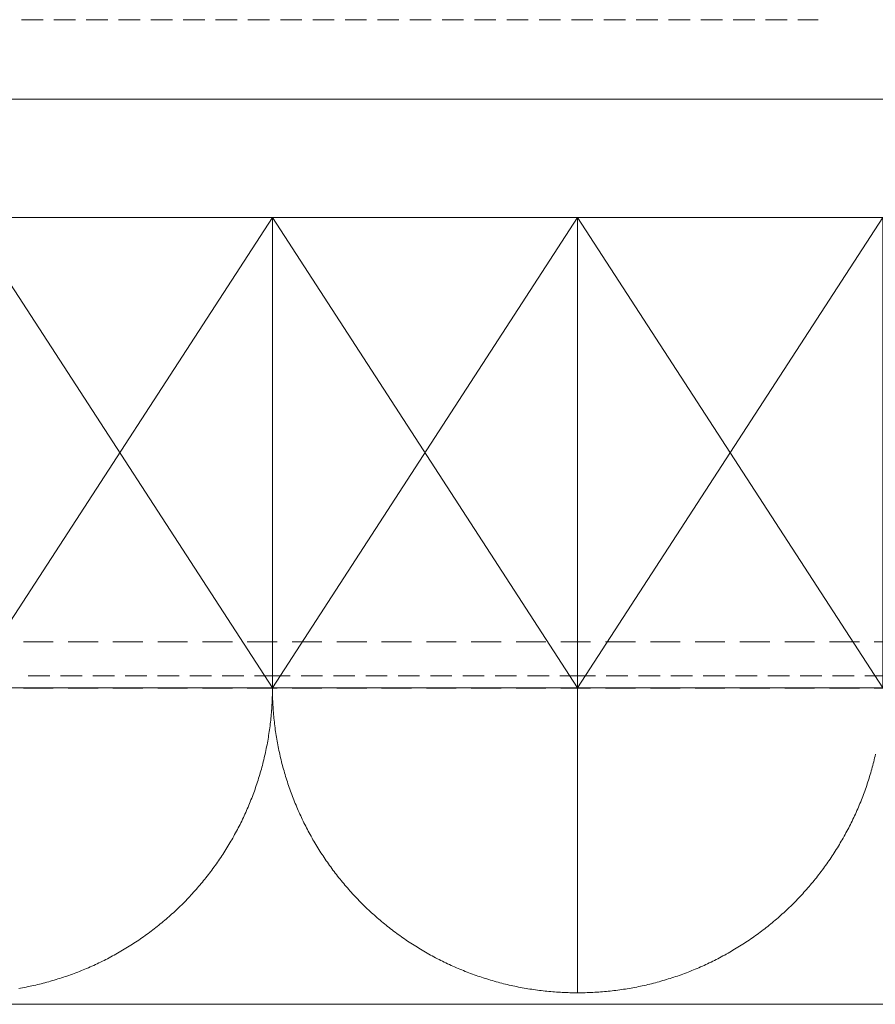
# Model space of a CAD drawing. Header units: metres. Extents: x -2 to 117, y -1 to 84.
# Tile 77 of 186: x 24.9 to 27.48, y 43.54 to 46.51. Entities that reach past the tile are written whole.
import ezdxf

# ---------------------------------------------------------------- set-up
doc = ezdxf.new("R2010")
doc.units = ezdxf.units.M
for name, color, linetype in [('KFP_Unterzug', 7, 'Continuous'), ('KFP_Wand Aussen', 7, 'Continuous'), ('Neubau_KFP_Bemaßung 1_50', 7, 'Continuous'), ('Neubau_KFP_Möblierung_festeinbauten_neubau', 7, 'Continuous'), ('Neubau_KFP_Wand Innen', 7, 'Continuous')]:
    doc.layers.add(name, color=color, linetype=linetype)

# ---------------------------------------------------------------- blocks, each defined once
blk = doc.blocks.new('ITB_1002-ID-43-8-11635-220')
at = {"layer": 'KFP_Unterzug', "color": 251, "lineweight": 5, "true_color": 0x5a5d5a}
for p, q in [((-40.1954, -14.4841), (-40.2604, -14.4841)), ((-40.0979, -14.4841), (-40.1629, -14.4841)), ((-40.0004, -14.4841), (-40.0654, -14.4841)), ((-39.9029, -14.4841), (-39.9679, -14.4841)), ((-39.8054, -14.4841), (-39.8704, -14.4841)), ((-39.7079, -14.4841), (-39.7729, -14.4841)), ((-39.6104, -14.4841), (-39.6754, -14.4841)), ((-39.5129, -14.4841), (-39.5779, -14.4841)), ((-39.4154, -14.4841), (-39.4804, -14.4841)), ((-39.3179, -14.4841), (-39.3829, -14.4841)), ((-39.2204, -14.4841), (-39.2854, -14.4841)), ((-39.1229, -14.4841), (-39.1879, -14.4841)), ((-39.0254, -14.4841), (-39.0904, -14.4841)), ((-38.9279, -14.4841), (-38.9929, -14.4841)), ((-38.8304, -14.4841), (-38.8954, -14.4841)), ((-38.7329, -14.4841), (-38.7979, -14.4841)), ((-38.6354, -14.4841), (-38.7004, -14.4841)), ((-38.5379, -14.4841), (-38.6029, -14.4841)), ((-38.4404, -14.4841), (-38.5054, -14.4841)), ((-38.3429, -14.4841), (-38.4079, -14.4841)), ((-38.2454, -14.4841), (-38.3104, -14.4841)), ((-38.1479, -14.4841), (-38.2129, -14.4841)), ((-38.0504, -14.4841), (-38.1154, -14.4841)), ((-37.9529, -14.4841), (-38.0179, -14.4841)), ((-37.8595, -14.4841), (-37.9204, -14.4841)), ((-40.1368, -14.7241), (-40.2268, -14.7241)), ((-40.0018, -14.7241), (-40.0918, -14.7241)), ((-39.8668, -14.7241), (-39.9568, -14.7241)), ((-39.7318, -14.7241), (-39.8218, -14.7241)), ((-39.5968, -14.7241), (-39.6868, -14.7241)), ((-39.4618, -14.7241), (-39.5518, -14.7241)), ((-39.3268, -14.7241), (-39.4168, -14.7241)), ((-39.1918, -14.7241), (-39.2818, -14.7241)), ((-39.0568, -14.7241), (-39.1468, -14.7241)), ((-38.9218, -14.7241), (-39.0118, -14.7241)), ((-38.7868, -14.7241), (-38.8768, -14.7241)), ((-38.6518, -14.7241), (-38.7418, -14.7241)), ((-38.5168, -14.7241), (-38.6068, -14.7241)), ((-38.3818, -14.7241), (-38.4718, -14.7241)), ((-38.2468, -14.7241), (-38.3368, -14.7241)), ((-38.1118, -14.7241), (-38.2018, -14.7241)), ((-37.9768, -14.7241), (-38.0668, -14.7241)), ((-37.8418, -14.7241), (-37.9318, -14.7241)), ((-37.7068, -14.7241), (-37.7968, -14.7241))]:
    blk.add_line(p, q, dxfattribs=at)
at = {"layer": 'KFP_Wand Aussen', "color": 251, "lineweight": 5, "true_color": 0x5a5d5a}
blk.add_line((-41.4464, -14.7241), (-37.4161, -14.7241), dxfattribs=at)
at = {"layer": 'Neubau_KFP_Bemaßung 1_50', "color": 251, "lineweight": 5, "true_color": 0x5a5d5a}
blk.add_line((-42.8464, -17.4529), (-29.0761, -17.4529), dxfattribs=at)
at = {"layer": 'Neubau_KFP_Möblierung_festeinbauten_neubau', "color": 251, "lineweight": 5, "true_color": 0x5a5d5a}
for p, q in [((-40.4243, -16.4982), (-39.5043, -15.0808)), ((-39.5043, -16.4982), (-40.4243, -15.0808)), ((-39.5043, -15.0808), (-40.4243, -15.0808)), ((-38.5843, -16.4982), (-39.5043, -15.0808)), ((-39.5043, -16.4982), (-38.5843, -15.0808)), ((-39.5043, -16.4982), (-39.5043, -15.0808)), ((-38.5843, -15.0808), (-39.5043, -15.0808)), ((-39.5043, -15.0808), (-39.5043, -16.4982)), ((-38.5843, -16.4982), (-37.6643, -15.0808)), ((-37.6643, -16.4982), (-38.5843, -15.0808)), ((-37.6643, -15.0808), (-38.5843, -15.0808)), ((-38.5843, -15.0808), (-38.5843, -16.4982)), ((-38.5843, -16.4982), (-38.5843, -15.0808)), ((-40.2405, -16.4622), (-40.1755, -16.4622)), ((-40.143, -16.4622), (-40.078, -16.4622)), ((-40.0455, -16.4622), (-39.9805, -16.4622)), ((-39.948, -16.4622), (-39.883, -16.4622)), ((-39.8505, -16.4622), (-39.7855, -16.4622)), ((-39.753, -16.4622), (-39.688, -16.4622)), ((-39.6555, -16.4622), (-39.5905, -16.4622)), ((-39.558, -16.4622), (-39.5043, -16.4622)), ((-39.4505, -16.4622), (-39.5043, -16.4622)), ((-39.353, -16.4622), (-39.418, -16.4622)), ((-39.2555, -16.4622), (-39.3205, -16.4622)), ((-39.158, -16.4622), (-39.223, -16.4622)), ((-39.0605, -16.4622), (-39.1255, -16.4622)), ((-38.963, -16.4622), (-39.028, -16.4622)), ((-38.8655, -16.4622), (-38.9305, -16.4622)), ((-38.768, -16.4622), (-38.833, -16.4622)), ((-38.6705, -16.4622), (-38.7355, -16.4622)), ((-38.5843, -16.4622), (-38.638, -16.4622)), ((-38.5843, -16.4622), (-38.5305, -16.4622)), ((-38.498, -16.4622), (-38.433, -16.4622)), ((-38.4005, -16.4622), (-38.3355, -16.4622)), ((-38.303, -16.4622), (-38.238, -16.4622)), ((-38.2055, -16.4622), (-38.1405, -16.4622)), ((-38.108, -16.4622), (-38.043, -16.4622)), ((-38.0105, -16.4622), (-37.9455, -16.4622)), ((-37.913, -16.4622), (-37.848, -16.4622)), ((-37.8155, -16.4622), (-37.7505, -16.4622)), ((-37.718, -16.4622), (-37.6643, -16.4622)), ((-40.4243, -16.4982), (-39.5043, -16.4982)), ((-39.5043, -16.4982), (-38.5843, -16.4982)), ((-38.5843, -16.4982), (-38.5843, -17.4182)), ((-38.5843, -16.4982), (-38.5843, -17.4182)), ((-38.5843, -16.4982), (-37.6643, -16.4982))]:
    blk.add_line(p, q, dxfattribs=at)
for points in [[(-40.4243, -16.4982), (-39.5043, -16.4982), (-39.5043, -15.0808), (-40.4243, -15.0808), (-40.4243, -16.4982)], [(-38.5843, -16.4982), (-39.5043, -16.4982), (-39.5043, -15.0808), (-38.5843, -15.0808), (-38.5843, -16.4982)], [(-38.5843, -16.4982), (-37.6643, -16.4982), (-37.6643, -15.0808), (-38.5843, -15.0808), (-38.5843, -16.4982)], [(-40.2689, -17.405), (-40.2632, -17.404), (-40.2575, -17.4029), (-40.2519, -17.4019), (-40.2462, -17.4008), (-40.2405, -17.3996), (-40.2349, -17.3985), (-40.2292, -17.3973), (-40.2236, -17.396), (-40.2179, -17.3947), (-40.2123, -17.3934), (-40.2067, -17.3921), (-40.2011, -17.3907), (-40.1955, -17.3893), (-40.1899, -17.3878), (-40.1843, -17.3863), (-40.1787, -17.3848), (-40.1731, -17.3832), (-40.1676, -17.3816), (-40.162, -17.38), (-40.1565, -17.3783), (-40.151, -17.3766), (-40.1455, -17.3749), (-40.14, -17.3731), (-40.1345, -17.3713), (-40.129, -17.3695), (-40.1235, -17.3676), (-40.1181, -17.3657), (-40.1126, -17.3638), (-40.1072, -17.3618), (-40.1018, -17.3598), (-40.0964, -17.3578), (-40.091, -17.3557), (-40.0856, -17.3536), (-40.0802, -17.3514), (-40.0749, -17.3492), (-40.0695, -17.347), (-40.0642, -17.3448), (-40.0589, -17.3425), (-40.0536, -17.3402), (-40.0483, -17.3379), (-40.043, -17.3355), (-40.0378, -17.3331), (-40.0325, -17.3306), (-40.0273, -17.3281), (-40.0221, -17.3256), (-40.0169, -17.3231), (-40.0117, -17.3205), (-40.0066, -17.3179), (-40.0014, -17.3153), (-39.9963, -17.3126), (-39.9912, -17.3099), (-39.9861, -17.3071), (-39.981, -17.3044), (-39.976, -17.3016), (-39.9709, -17.2987), (-39.9659, -17.2959), (-39.9609, -17.293), (-39.9559, -17.2901), (-39.951, -17.2871), (-39.946, -17.2841), (-39.9411, -17.2811), (-39.9362, -17.278), (-39.9313, -17.275), (-39.9264, -17.2718), (-39.9216, -17.2687), (-39.9167, -17.2655), (-39.9119, -17.2623), (-39.9071, -17.2591), (-39.9024, -17.2558), (-39.8976, -17.2525), (-39.8929, -17.2492), (-39.8882, -17.2459), (-39.8835, -17.2425), (-39.8788, -17.2391), (-39.8742, -17.2356), (-39.8696, -17.2321), (-39.865, -17.2286), (-39.8604, -17.2251), (-39.8558, -17.2216), (-39.8513, -17.218), (-39.8468, -17.2144), (-39.8423, -17.2107), (-39.8378, -17.207), (-39.8334, -17.2033), (-39.829, -17.1996), (-39.8246, -17.1959), (-39.8202, -17.1921), (-39.8158, -17.1883), (-39.8115, -17.1844), (-39.8072, -17.1806), (-39.8029, -17.1767), (-39.7987, -17.1728), (-39.7945, -17.1688), (-39.7903, -17.1649), (-39.7861, -17.1609), (-39.7819, -17.1568), (-39.7778, -17.1528), (-39.7737, -17.1487), (-39.7696, -17.1446), (-39.7656, -17.1405), (-39.7616, -17.1363), (-39.7576, -17.1322), (-39.7536, -17.128), (-39.7497, -17.1237), (-39.7457, -17.1195), (-39.7419, -17.1152), (-39.738, -17.1109), (-39.7342, -17.1066), (-39.7303, -17.1022), (-39.7266, -17.0979), (-39.7228, -17.0935), (-39.7191, -17.089), (-39.7154, -17.0846), (-39.7117, -17.0801), (-39.7081, -17.0757), (-39.7045, -17.0711), (-39.7009, -17.0666), (-39.6973, -17.062), (-39.6938, -17.0575), (-39.6903, -17.0529), (-39.6868, -17.0482), (-39.6834, -17.0436), (-39.68, -17.0389), (-39.6766, -17.0342), (-39.6732, -17.0295), (-39.6699, -17.0248), (-39.6666, -17.0201), (-39.6633, -17.0153), (-39.6601, -17.0105), (-39.6569, -17.0057), (-39.6537, -17.0009), (-39.6506, -16.996), (-39.6475, -16.9911), (-39.6444, -16.9862), (-39.6413, -16.9813), (-39.6383, -16.9764), (-39.6353, -16.9715), (-39.6324, -16.9665), (-39.6294, -16.9615), (-39.6265, -16.9565), (-39.6237, -16.9515), (-39.6209, -16.9464), (-39.6181, -16.9414), (-39.6153, -16.9363), (-39.6125, -16.9312), (-39.6098, -16.9261), (-39.6072, -16.921), (-39.6045, -16.9158), (-39.6019, -16.9107), (-39.5993, -16.9055), (-39.5968, -16.9003), (-39.5943, -16.8951), (-39.5918, -16.8899), (-39.5894, -16.8847), (-39.587, -16.8794), (-39.5846, -16.8741), (-39.5822, -16.8688), (-39.5799, -16.8636), (-39.5776, -16.8582), (-39.5754, -16.8529), (-39.5732, -16.8476), (-39.571, -16.8422), (-39.5689, -16.8368), (-39.5667, -16.8315), (-39.5647, -16.8261), (-39.5626, -16.8207), (-39.5606, -16.8152), (-39.5586, -16.8098), (-39.5567, -16.8044), (-39.5548, -16.7989), (-39.5529, -16.7934), (-39.5511, -16.788), (-39.5493, -16.7825), (-39.5475, -16.777), (-39.5458, -16.7715), (-39.5441, -16.7659), (-39.5424, -16.7604), (-39.5408, -16.7548), (-39.5392, -16.7493), (-39.5376, -16.7437), (-39.5361, -16.7381), (-39.5346, -16.7326), (-39.5332, -16.727), (-39.5317, -16.7214), (-39.5304, -16.7158), (-39.529, -16.7101), (-39.5277, -16.7045), (-39.5264, -16.6989), (-39.5252, -16.6932), (-39.524, -16.6876), (-39.5228, -16.6819), (-39.5217, -16.6762), (-39.5205, -16.6706), (-39.5195, -16.6649), (-39.5185, -16.6592), (-39.5175, -16.6535), (-39.5165, -16.6478), (-39.5156, -16.6421), (-39.5147, -16.6364), (-39.5138, -16.6307), (-39.513, -16.6249), (-39.5123, -16.6192), (-39.5115, -16.6135), (-39.5108, -16.6077), (-39.5101, -16.602), (-39.5095, -16.5963), (-39.5089, -16.5905), (-39.5083, -16.5848), (-39.5078, -16.579), (-39.5073, -16.5732), (-39.5069, -16.5675), (-39.5065, -16.5617), (-39.5061, -16.5559), (-39.5057, -16.5502), (-39.5054, -16.5444), (-39.5051, -16.5386), (-39.5049, -16.5328), (-39.5047, -16.5271), (-39.5045, -16.5213), (-39.5044, -16.5155), (-39.5043, -16.5097), (-39.5043, -16.504), (-39.5043, -16.4982)], [(-39.5043, -16.4982), (-39.5042, -16.504), (-39.5042, -16.5097), (-39.5041, -16.5155), (-39.504, -16.5213), (-39.5038, -16.5271), (-39.5036, -16.5328), (-39.5034, -16.5386), (-39.5031, -16.5444), (-39.5028, -16.5502), (-39.5024, -16.5559), (-39.5021, -16.5617), (-39.5016, -16.5675), (-39.5012, -16.5732), (-39.5007, -16.579), (-39.5002, -16.5848), (-39.4996, -16.5905), (-39.499, -16.5963), (-39.4984, -16.602), (-39.4977, -16.6077), (-39.497, -16.6135), (-39.4963, -16.6192), (-39.4955, -16.6249), (-39.4947, -16.6307), (-39.4938, -16.6364), (-39.4929, -16.6421), (-39.492, -16.6478), (-39.491, -16.6535), (-39.4901, -16.6592), (-39.489, -16.6649), (-39.488, -16.6706), (-39.4869, -16.6762), (-39.4857, -16.6819), (-39.4845, -16.6876), (-39.4833, -16.6932), (-39.4821, -16.6989), (-39.4808, -16.7045), (-39.4795, -16.7101), (-39.4782, -16.7158), (-39.4768, -16.7214), (-39.4754, -16.727), (-39.4739, -16.7326), (-39.4724, -16.7381), (-39.4709, -16.7437), (-39.4693, -16.7493), (-39.4677, -16.7548), (-39.4661, -16.7604), (-39.4644, -16.7659), (-39.4627, -16.7715), (-39.461, -16.777), (-39.4592, -16.7825), (-39.4574, -16.788), (-39.4556, -16.7934), (-39.4537, -16.7989), (-39.4518, -16.8044), (-39.4499, -16.8098), (-39.4479, -16.8152), (-39.4459, -16.8207), (-39.4438, -16.8261), (-39.4418, -16.8315), (-39.4396, -16.8368), (-39.4375, -16.8422), (-39.4353, -16.8476), (-39.4331, -16.8529), (-39.4309, -16.8582), (-39.4286, -16.8636), (-39.4263, -16.8688), (-39.4239, -16.8741), (-39.4216, -16.8794), (-39.4191, -16.8847), (-39.4167, -16.8899), (-39.4142, -16.8951), (-39.4117, -16.9003), (-39.4092, -16.9055), (-39.4066, -16.9107), (-39.404, -16.9158), (-39.4013, -16.921), (-39.3987, -16.9261), (-39.396, -16.9312), (-39.3932, -16.9363), (-39.3905, -16.9414), (-39.3877, -16.9464), (-39.3848, -16.9515), (-39.382, -16.9565), (-39.3791, -16.9615), (-39.3761, -16.9665), (-39.3732, -16.9715), (-39.3702, -16.9764), (-39.3672, -16.9813), (-39.3641, -16.9862), (-39.361, -16.9911), (-39.3579, -16.996), (-39.3548, -17.0009), (-39.3516, -17.0057), (-39.3484, -17.0105), (-39.3452, -17.0153), (-39.3419, -17.0201), (-39.3386, -17.0248), (-39.3353, -17.0295), (-39.3319, -17.0342), (-39.3285, -17.0389), (-39.3251, -17.0436), (-39.3217, -17.0482), (-39.3182, -17.0529), (-39.3147, -17.0575), (-39.3112, -17.062), (-39.3076, -17.0666), (-39.3041, -17.0711), (-39.3004, -17.0757), (-39.2968, -17.0801), (-39.2931, -17.0846), (-39.2894, -17.089), (-39.2857, -17.0935), (-39.2819, -17.0979), (-39.2782, -17.1022), (-39.2744, -17.1066), (-39.2705, -17.1109), (-39.2667, -17.1152), (-39.2628, -17.1195), (-39.2588, -17.1237), (-39.2549, -17.128), (-39.2509, -17.1322), (-39.2469, -17.1363), (-39.2429, -17.1405), (-39.2389, -17.1446), (-39.2348, -17.1487), (-39.2307, -17.1528), (-39.2266, -17.1568), (-39.2224, -17.1609), (-39.2182, -17.1649), (-39.214, -17.1688), (-39.2098, -17.1728), (-39.2056, -17.1767), (-39.2013, -17.1806), (-39.197, -17.1844), (-39.1927, -17.1883), (-39.1883, -17.1921), (-39.1839, -17.1959), (-39.1795, -17.1996), (-39.1751, -17.2033), (-39.1707, -17.207), (-39.1662, -17.2107), (-39.1617, -17.2144), (-39.1572, -17.218), (-39.1527, -17.2216), (-39.1481, -17.2251), (-39.1436, -17.2286), (-39.1389, -17.2321), (-39.1343, -17.2356), (-39.1297, -17.2391), (-39.125, -17.2425), (-39.1203, -17.2459), (-39.1156, -17.2492), (-39.1109, -17.2525), (-39.1061, -17.2558), (-39.1014, -17.2591), (-39.0966, -17.2623), (-39.0918, -17.2655), (-39.0869, -17.2687), (-39.0821, -17.2718), (-39.0772, -17.275), (-39.0723, -17.278), (-39.0674, -17.2811), (-39.0625, -17.2841), (-39.0575, -17.2871), (-39.0526, -17.2901), (-39.0476, -17.293), (-39.0426, -17.2959), (-39.0376, -17.2987), (-39.0325, -17.3016), (-39.0275, -17.3044), (-39.0224, -17.3071), (-39.0173, -17.3099), (-39.0122, -17.3126), (-39.0071, -17.3153), (-39.0019, -17.3179), (-38.9968, -17.3205), (-38.9916, -17.3231), (-38.9864, -17.3256), (-38.9812, -17.3281), (-38.976, -17.3306), (-38.9707, -17.3331), (-38.9655, -17.3355), (-38.9602, -17.3379), (-38.9549, -17.3402), (-38.9496, -17.3425), (-38.9443, -17.3448), (-38.939, -17.347), (-38.9337, -17.3492), (-38.9283, -17.3514), (-38.9229, -17.3536), (-38.9175, -17.3557), (-38.9122, -17.3578), (-38.9067, -17.3598), (-38.9013, -17.3618), (-38.8959, -17.3638), (-38.8904, -17.3657), (-38.885, -17.3676), (-38.8795, -17.3695), (-38.874, -17.3713), (-38.8685, -17.3731), (-38.863, -17.3749), (-38.8575, -17.3766), (-38.852, -17.3783), (-38.8465, -17.38), (-38.8409, -17.3816), (-38.8354, -17.3832), (-38.8298, -17.3848), (-38.8242, -17.3863), (-38.8186, -17.3878), (-38.813, -17.3893), (-38.8074, -17.3907), (-38.8018, -17.3921), (-38.7962, -17.3934), (-38.7906, -17.3947), (-38.7849, -17.396), (-38.7793, -17.3973), (-38.7736, -17.3985), (-38.768, -17.3996), (-38.7623, -17.4008), (-38.7566, -17.4019), (-38.751, -17.4029), (-38.7453, -17.404), (-38.7396, -17.405), (-38.7339, -17.4059), (-38.7282, -17.4068), (-38.7225, -17.4077), (-38.7167, -17.4086), (-38.711, -17.4094), (-38.7053, -17.4102), (-38.6996, -17.4109), (-38.6938, -17.4116), (-38.6881, -17.4123), (-38.6823, -17.4129), (-38.6766, -17.4135), (-38.6708, -17.4141), (-38.6651, -17.4146), (-38.6593, -17.4151), (-38.6536, -17.4156), (-38.6478, -17.416), (-38.642, -17.4164), (-38.6363, -17.4167), (-38.6305, -17.417), (-38.6247, -17.4173), (-38.6189, -17.4175), (-38.6132, -17.4177), (-38.6074, -17.4179), (-38.6016, -17.418), (-38.5958, -17.4181), (-38.59, -17.4182), (-38.5843, -17.4182)], [(-38.5843, -17.4182), (-38.5785, -17.4182), (-38.5727, -17.4181), (-38.5669, -17.418), (-38.5611, -17.4179), (-38.5554, -17.4177), (-38.5496, -17.4175), (-38.5438, -17.4173), (-38.538, -17.417), (-38.5323, -17.4167), (-38.5265, -17.4164), (-38.5207, -17.416), (-38.515, -17.4156), (-38.5092, -17.4151), (-38.5034, -17.4146), (-38.4977, -17.4141), (-38.4919, -17.4135), (-38.4862, -17.4129), (-38.4804, -17.4123), (-38.4747, -17.4116), (-38.4689, -17.4109), (-38.4632, -17.4102), (-38.4575, -17.4094), (-38.4518, -17.4086), (-38.446, -17.4077), (-38.4403, -17.4068), (-38.4346, -17.4059), (-38.4289, -17.405), (-38.4232, -17.404), (-38.4175, -17.4029), (-38.4119, -17.4019), (-38.4062, -17.4008), (-38.4005, -17.3996), (-38.3949, -17.3985), (-38.3892, -17.3973), (-38.3836, -17.396), (-38.3779, -17.3947), (-38.3723, -17.3934), (-38.3667, -17.3921), (-38.3611, -17.3907), (-38.3555, -17.3893), (-38.3499, -17.3878), (-38.3443, -17.3863), (-38.3387, -17.3848), (-38.3331, -17.3832), (-38.3276, -17.3816), (-38.322, -17.38), (-38.3165, -17.3783), (-38.311, -17.3766), (-38.3055, -17.3749), (-38.3, -17.3731), (-38.2945, -17.3713), (-38.289, -17.3695), (-38.2835, -17.3676), (-38.2781, -17.3657), (-38.2726, -17.3638), (-38.2672, -17.3618), (-38.2618, -17.3598), (-38.2564, -17.3578), (-38.251, -17.3557), (-38.2456, -17.3536), (-38.2402, -17.3514), (-38.2349, -17.3492), (-38.2295, -17.347), (-38.2242, -17.3448), (-38.2189, -17.3425), (-38.2136, -17.3402), (-38.2083, -17.3379), (-38.203, -17.3355), (-38.1978, -17.3331), (-38.1925, -17.3306), (-38.1873, -17.3281), (-38.1821, -17.3256), (-38.1769, -17.3231), (-38.1717, -17.3205), (-38.1666, -17.3179), (-38.1614, -17.3153), (-38.1563, -17.3126), (-38.1512, -17.3099), (-38.1461, -17.3071), (-38.141, -17.3044), (-38.136, -17.3016), (-38.1309, -17.2987), (-38.1259, -17.2959), (-38.1209, -17.293), (-38.1159, -17.2901), (-38.111, -17.2871), (-38.106, -17.2841), (-38.1011, -17.2811), (-38.0962, -17.278), (-38.0913, -17.275), (-38.0864, -17.2718), (-38.0816, -17.2687), (-38.0767, -17.2655), (-38.0719, -17.2623), (-38.0671, -17.2591), (-38.0624, -17.2558), (-38.0576, -17.2525), (-38.0529, -17.2492), (-38.0482, -17.2459), (-38.0435, -17.2425), (-38.0388, -17.2391), (-38.0342, -17.2356), (-38.0296, -17.2321), (-38.025, -17.2286), (-38.0204, -17.2251), (-38.0158, -17.2216), (-38.0113, -17.218), (-38.0068, -17.2144), (-38.0023, -17.2107), (-37.9978, -17.207), (-37.9934, -17.2033), (-37.989, -17.1996), (-37.9846, -17.1959), (-37.9802, -17.1921), (-37.9758, -17.1883), (-37.9715, -17.1844), (-37.9672, -17.1806), (-37.9629, -17.1767), (-37.9587, -17.1728), (-37.9545, -17.1688), (-37.9503, -17.1649), (-37.9461, -17.1609), (-37.9419, -17.1568), (-37.9378, -17.1528), (-37.9337, -17.1487), (-37.9296, -17.1446), (-37.9256, -17.1405), (-37.9216, -17.1363), (-37.9176, -17.1322), (-37.9136, -17.128), (-37.9097, -17.1237), (-37.9057, -17.1195), (-37.9019, -17.1152), (-37.898, -17.1109), (-37.8942, -17.1066), (-37.8903, -17.1022), (-37.8866, -17.0979), (-37.8828, -17.0935), (-37.8791, -17.089), (-37.8754, -17.0846), (-37.8717, -17.0801), (-37.8681, -17.0757), (-37.8645, -17.0711), (-37.8609, -17.0666), (-37.8573, -17.062), (-37.8538, -17.0575), (-37.8503, -17.0529), (-37.8468, -17.0482), (-37.8434, -17.0436), (-37.84, -17.0389), (-37.8366, -17.0342), (-37.8332, -17.0295), (-37.8299, -17.0248), (-37.8266, -17.0201), (-37.8233, -17.0153), (-37.8201, -17.0105), (-37.8169, -17.0057), (-37.8137, -17.0009), (-37.8106, -16.996), (-37.8075, -16.9911), (-37.8044, -16.9862), (-37.8013, -16.9813), (-37.7983, -16.9764), (-37.7953, -16.9715), (-37.7924, -16.9665), (-37.7894, -16.9615), (-37.7865, -16.9565), (-37.7837, -16.9515), (-37.7809, -16.9464), (-37.7781, -16.9414), (-37.7753, -16.9363), (-37.7725, -16.9312), (-37.7698, -16.9261), (-37.7672, -16.921), (-37.7645, -16.9158), (-37.7619, -16.9107), (-37.7593, -16.9055), (-37.7568, -16.9003), (-37.7543, -16.8951), (-37.7518, -16.8899), (-37.7494, -16.8847), (-37.747, -16.8794), (-37.7446, -16.8741), (-37.7422, -16.8688), (-37.7399, -16.8636), (-37.7376, -16.8582), (-37.7354, -16.8529), (-37.7332, -16.8476), (-37.731, -16.8422), (-37.7289, -16.8368), (-37.7267, -16.8315), (-37.7247, -16.8261), (-37.7226, -16.8207), (-37.7206, -16.8152), (-37.7186, -16.8098), (-37.7167, -16.8044), (-37.7148, -16.7989), (-37.7129, -16.7934), (-37.7111, -16.788), (-37.7093, -16.7825), (-37.7075, -16.777), (-37.7058, -16.7715), (-37.7041, -16.7659), (-37.7024, -16.7604), (-37.7008, -16.7548), (-37.6992, -16.7493), (-37.6976, -16.7437), (-37.6961, -16.7381), (-37.6946, -16.7326), (-37.6932, -16.727), (-37.6917, -16.7214), (-37.6904, -16.7158), (-37.689, -16.7101), (-37.6877, -16.7045), (-37.6864, -16.6989)]]:
    blk.add_lwpolyline(points, dxfattribs=at)
at = {"layer": 'Neubau_KFP_Wand Innen', "color": 251, "lineweight": 5, "true_color": 0x5a5d5a}
for p, q in [((-40.165, -16.3595), (-40.255, -16.3595)), ((-40.03, -16.3595), (-40.12, -16.3595)), ((-39.895, -16.3595), (-39.985, -16.3595)), ((-39.76, -16.3595), (-39.85, -16.3595)), ((-39.625, -16.3595), (-39.715, -16.3595)), ((-39.49, -16.3595), (-39.58, -16.3595)), ((-39.355, -16.3595), (-39.445, -16.3595)), ((-39.22, -16.3595), (-39.31, -16.3595)), ((-39.085, -16.3595), (-39.175, -16.3595)), ((-38.95, -16.3595), (-39.04, -16.3595)), ((-38.815, -16.3595), (-38.905, -16.3595)), ((-38.68, -16.3595), (-38.77, -16.3595)), ((-38.545, -16.3595), (-38.635, -16.3595)), ((-38.41, -16.3595), (-38.5, -16.3595)), ((-38.275, -16.3595), (-38.365, -16.3595)), ((-38.14, -16.3595), (-38.23, -16.3595)), ((-38.005, -16.3595), (-38.095, -16.3595)), ((-37.87, -16.3595), (-37.96, -16.3595)), ((-37.735, -16.3595), (-37.825, -16.3595)), ((-37.6, -16.3595), (-37.69, -16.3595)), ((-40.255, -16.4995), (-40.165, -16.4995)), ((-40.12, -16.4995), (-40.03, -16.4995)), ((-39.985, -16.4995), (-39.895, -16.4995)), ((-39.85, -16.4995), (-39.76, -16.4995)), ((-39.715, -16.4995), (-39.625, -16.4995)), ((-39.58, -16.4995), (-39.49, -16.4995)), ((-39.445, -16.4995), (-39.355, -16.4995)), ((-39.31, -16.4995), (-39.22, -16.4995)), ((-39.175, -16.4995), (-39.085, -16.4995)), ((-39.04, -16.4995), (-38.95, -16.4995)), ((-38.905, -16.4995), (-38.815, -16.4995)), ((-38.77, -16.4995), (-38.68, -16.4995)), ((-38.635, -16.4995), (-38.545, -16.4995)), ((-38.5, -16.4995), (-38.41, -16.4995)), ((-38.365, -16.4995), (-38.275, -16.4995)), ((-38.23, -16.4995), (-38.14, -16.4995)), ((-38.095, -16.4995), (-38.005, -16.4995)), ((-37.96, -16.4995), (-37.87, -16.4995)), ((-37.825, -16.4995), (-37.735, -16.4995)), ((-37.69, -16.4995), (-37.6, -16.4995))]:
    blk.add_line(p, q, dxfattribs=at)

msp = doc.modelspace()

# ---------------------------------------------------------------- block references
at = {"layer": 'KFP_Wand Aussen', "color": 251, "lineweight": 5, "true_color": 0x5a5d5a}
msp.add_blockref('ITB_1002-ID-43-8-11635-220', (65.1621, 60.9933), dxfattribs=at)

doc.saveas('drawing.dxf')
